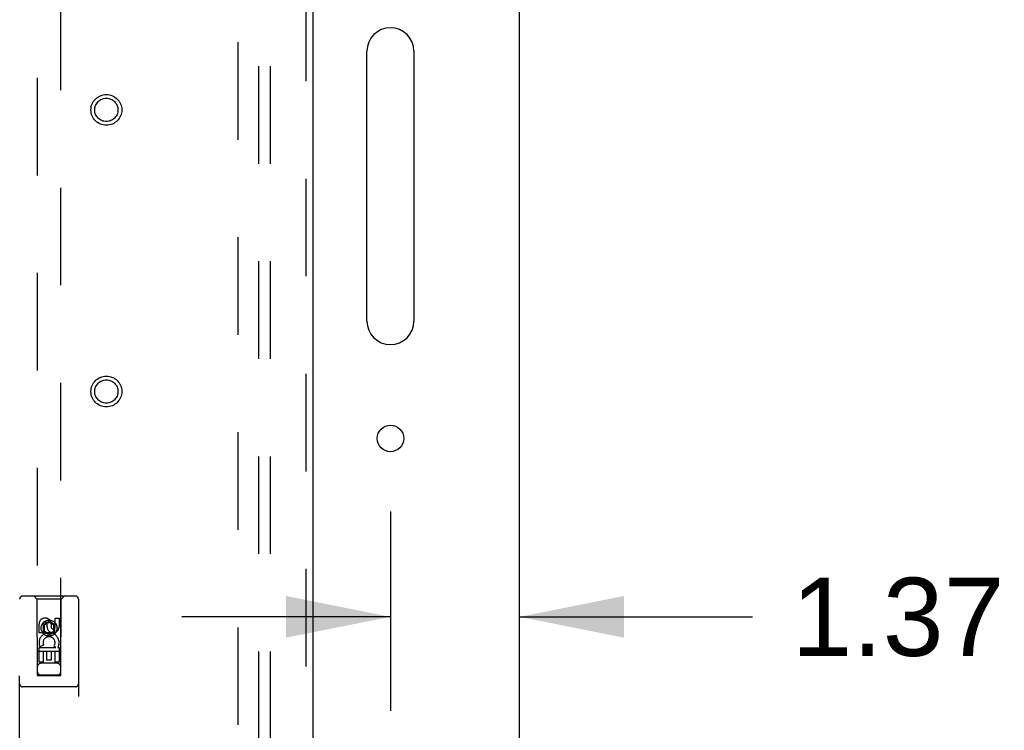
# Model space of a CAD drawing. Header units: inches. Extents: x 0 to 189, y 0 to 122.
# Tile 21 of 30: x 85 to 95, y 65 to 73. Entities that reach past the tile are written whole.
import ezdxf

# ---------------------------------------------------------------- set-up
doc = ezdxf.new("R2010")
doc.units = ezdxf.units.IN
doc.header["$LTSCALE"] = 10.388889
doc.header["$MEASUREMENT"] = 0
doc.linetypes.add('HIDDEN', pattern=[0.2, 0.1, -0.1])
doc.layers.get('0').update_dxf_attribs({"linetype": 'CONTINUOUS'})
for name, color, linetype in [('DEFAULT_2', 8, 'HIDDEN'), ('DIMENSIONS', 7, 'CONTINUOUS'), ('RIGHT_OR_MAIN_DOOR_ASSEMBLY', 7, 'CONTINUOUS'), ('SUBPANEL', 7, 'CONTINUOUS')]:
    doc.layers.add(name, color=color, linetype=linetype)
doc.styles.get("Standard").update_dxf_attribs({"font": 'arial.ttf'})
doc.dimstyles.new('DIMSTYLE_1', dxfattribs={"dimtxt": 0.833333, "dimasz": 1.111111, "dimexe": 0.09, "dimexo": 0.07, "dimgap": 0.0375, "dimtad": 0, "dimtih": 1, "dimtoh": 1, "dimzin": 4, "dimdsep": 46, "dimtxsty": 'Standard', "dimblk": '_FILLED', "dimblk1": '_FILLED', "dimblk2": '_FILLED', "dimcen": 0.09, "dimazin": 1, "dimtfac": 1, "dimtdec": 3, "dimtofl": 0, "dimtmove": 0, "dimatfit": 3, "dimldrblk": '_FILLED', "dimfxl": 0, "dimtolj": 1, "dimtzin": 4, "dimarcsym": 0})

# ---------------------------------------------------------------- blocks, each defined once
blk = doc.blocks.new('_FILLED')
at = {"color": 0, "linetype": 'ByBlock'}
blk.add_solid([(0, 0), (-1, 0.2), (-1, -0.2)], dxfattribs=at)
blk = doc.blocks.new('*D7')
at = {"layer": 'DIMENSIONS', "color": 2, "linetype": 'Continuous'}
for p, q in [((88.702, 67.591), (88.702, 65.469)), ((88.702, 66.469), (86.48, 66.469)), ((90.077, 66.469), (92.556, 66.469))]:
    blk.add_line(p, q, dxfattribs=at)
at = {"layer": 'DIMENSIONS', "color": 2, "linetype": 'Continuous', "xscale": 1.1111111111, "yscale": 1.1111111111, "zscale": 1.1111111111}
blk.add_blockref('_FILLED', (88.702, 66.469), dxfattribs=at)
at = {"layer": 'DIMENSIONS', "color": 2, "linetype": 'Continuous', "xscale": 1.1111111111, "yscale": 1.1111111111, "zscale": 1.1111111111, "rotation": 180}
blk.add_blockref('_FILLED', (90.077, 66.469), dxfattribs=at)
at = {"layer": 'DIMENSIONS', "color": 2, "linetype": 'Continuous', "insert": (92.973, 66.886), "char_height": 0.8333, "width": 2.26456, "attachment_point": 1, "line_spacing_factor": 0.9}
blk.add_mtext('1.37', dxfattribs=at)

msp = doc.modelspace()

# ---------------------------------------------------------------- linework, layer by layer
at = {"color": 3, "linetype": 'Continuous'}
for p, q in [((90.077, 42.781), (90.077, 84.573)), ((88.452, 69.619), (88.452, 72.494)), ((88.952, 72.494), (88.952, 69.619))]:
    msp.add_line(p, q, dxfattribs=at)
msp.add_circle((88.702, 68.369), 0.141, dxfattribs=at)
for centre, start, end in [((88.702, 72.494), 0, 180), ((88.702, 69.619), 180, 360)]:
    msp.add_arc(centre, 0.25, start, end, dxfattribs=at)
at = {"layer": 'DEFAULT_2', "color": 8, "linetype": 'HIDDEN'}
msp.add_line((87.077, 82.979), (87.077, 44.375), dxfattribs=at)
at = {"layer": 'RIGHT_OR_MAIN_DOOR_ASSEMBLY', "color": 8, "linetype": 'HIDDEN'}
for p, q in [((87.802, 83.602), (87.802, 43.752)), ((84.942, 82.599), (84.942, 65.845)), ((85.192, 65.845), (85.192, 82.599)), ((85.349, 66.689), (84.784, 66.689)), ((84.937, 66.659), (84.907, 66.689)), ((85.197, 66.659), (85.227, 66.689)), ((84.754, 64.802), (84.754, 66.659)), ((85.197, 66.659), (84.937, 66.659)), ((84.937, 66.659), (84.94, 65.849)), ((85.193, 65.849), (85.197, 66.659)), ((85.379, 66.659), (85.379, 64.802)), ((84.96, 66.299), (84.96, 66.392)), ((85.003, 66.392), (85.003, 66.299)), ((85.067, 66.421), (85.004, 66.385)), ((85.004, 66.385), (85.014, 66.379)), ((85.004, 66.385), (85.004, 66.313)), ((85.067, 66.409), (85.014, 66.379)), ((85.014, 66.379), (85.014, 66.318)), ((85.047, 66.363), (85.047, 66.392)), ((85.129, 66.385), (85.067, 66.421)), ((85.067, 66.421), (85.067, 66.409)), ((85.119, 66.379), (85.067, 66.409)), ((85.088, 66.406), (85.088, 66.359)), ((85.129, 66.385), (85.119, 66.379)), ((85.119, 66.318), (85.119, 66.379)), ((85.129, 66.313), (85.129, 66.385)), ((85.131, 66.456), (85.173, 66.456)), ((85.131, 66.363), (85.131, 66.456)), ((85.173, 66.456), (85.173, 66.363)), ((85.003, 66.299), (84.96, 66.299)), ((85.004, 66.313), (85.014, 66.318)), ((85.004, 66.313), (85.067, 66.277)), ((85.014, 66.318), (85.067, 66.288)), ((85.067, 66.288), (85.119, 66.318)), ((85.067, 66.277), (85.129, 66.313)), ((85.067, 66.277), (85.067, 66.288)), ((85.129, 66.313), (85.119, 66.318)), ((85.008, 66.167), (84.969, 66.151)), ((85.138, 66.143), (85.119, 66.156)), ((85.194, 66.099), (84.939, 66.099)), ((84.96, 66.143), (85.138, 66.143)), ((84.96, 65.987), (84.96, 66.143)), ((85.045, 66.1), (85.003, 66.1)), ((85.003, 66.1), (85.003, 65.987)), ((85.045, 66.008), (85.045, 66.1)), ((85.131, 66.1), (85.088, 66.1)), ((85.088, 66.1), (85.088, 66.008)), ((85.131, 65.987), (85.131, 66.1)), ((85.163, 66.147), (85.161, 66.143)), ((85.161, 66.143), (85.173, 66.143)), ((85.173, 66.143), (85.173, 65.987)), ((85.003, 65.987), (84.96, 65.987)), ((85.152, 65.974), (84.982, 65.974)), ((85.088, 66.008), (85.045, 66.008)), ((85.173, 65.987), (85.131, 65.987)), ((84.94, 65.849), (85.193, 65.849)), ((84.942, 65.853), (85.192, 65.853)), ((84.942, 65.845), (85.192, 65.845)), ((85.349, 65.724), (84.784, 65.724))]:
    msp.add_line(p, q, dxfattribs=at)
at = {"layer": 'RIGHT_OR_MAIN_DOOR_ASSEMBLY', "color": 3, "linetype": 'Continuous'}
msp.add_line((87.877, 83.602), (87.877, 43.752), dxfattribs=at)
at = {"layer": 'RIGHT_OR_MAIN_DOOR_ASSEMBLY', "color": 8, "linetype": 'HIDDEN'}
for centre, radius in [((85.677, 71.869), 0.164), ((85.677, 71.869), 0.124), ((85.677, 68.869), 0.164), ((85.677, 68.869), 0.124), ((85.067, 66.349), 0.085), ((85.067, 66.349), 0.0845)]:
    msp.add_circle(centre, radius, dxfattribs=at)
for centre, radius, start, end in [((84.784, 66.659), 0.03, 90, 180), ((85.349, 66.659), 0.03, 0, 90), ((85.025, 66.392), 0.0644, 12.2995, 180.0775), ((85.025, 66.392), 0.0219, 359.9011, 180), ((85.11, 66.363), 0.0635, 180, 360), ((85.109, 66.363), 0.0219, 190.307, 360), ((85.067, 66.193), 0.107, 334.2636, 203.4027), ((85.067, 66.193), 0.0639, 324.8895, 203.4026), ((84.982, 65.934), 0.04, 90, 180), ((85.152, 65.934), 0.04, 0, 90), ((84.982, 65.889), 0.04, 180, 270), ((85.152, 65.889), 0.04, 270, 360), ((84.784, 65.754), 0.03, 180, 270), ((85.349, 65.754), 0.03, 270, 360)]:
    msp.add_arc(centre, radius, start, end, dxfattribs=at)
at = {"layer": 'SUBPANEL', "color": 8, "linetype": 'HIDDEN'}
for p, q in [((87.296, 80.645), (87.296, 46.708)), ((87.421, 80.645), (87.421, 46.708))]:
    msp.add_line(p, q, dxfattribs=at)

# ---------------------------------------------------------------- dimensions: what is measured, and where the dimension line sits
at = {"layer": 'DIMENSIONS', "color": 2, "linetype": 'Continuous'}
dim = msp.add_linear_dim(base=(88.70191, 66.468939), p1=(90.076906, 84.572603), p2=(88.70191, 67.660825), angle=180, dimstyle='DIMSTYLE_1', dxfattribs=at)
dim.commit()
dim.dimension.update_dxf_attribs({"geometry": '*D7', "text_midpoint": (94.141325, 66.464291), "dimtype": 160})

doc.saveas('drawing.dxf')
